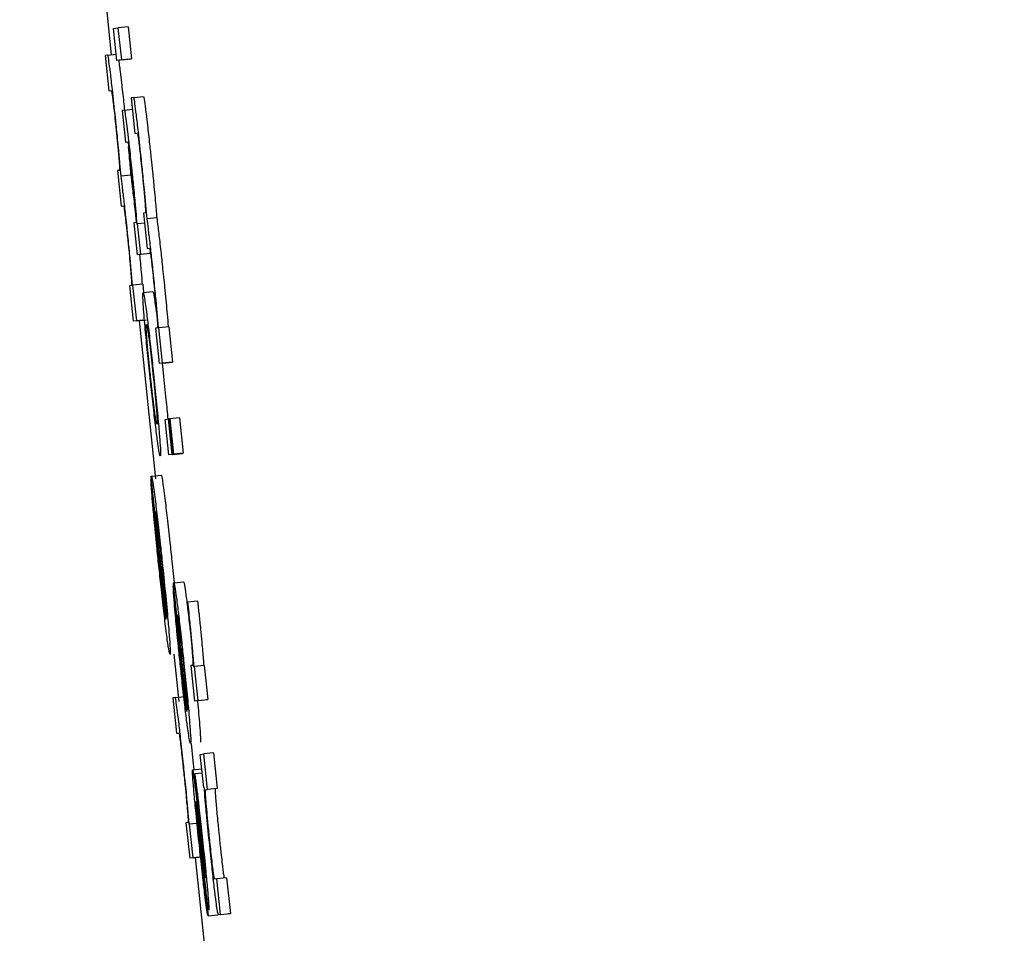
# Model space of a CAD drawing. Header units: inches. Extents: x 170 to 312, y 215 to 248.
# Tile 203 of 256: x 210.2557 to 210.2755, y 243.5862 to 243.6046. Entities that reach past the tile are written whole.
import ezdxf

# ---------------------------------------------------------------- set-up
doc = ezdxf.new("R2010")
doc.units = ezdxf.units.IN
doc.header["$LTSCALE"] = 0.25
doc.header["$MEASUREMENT"] = 0
doc.layers.add('ANNOTATIONS', color=1, linetype='Continuous')
doc.layers.add('MOTOR RH', color=7, linetype='Continuous')
doc.styles.add('ARIAL', font='arial.ttf', dxfattribs={"height": 0.09375})
doc.dimstyles.new('STANDARD$0', dxfattribs={"dimtxt": 0.09375, "dimasz": 0.09375, "dimexe": 0.03125, "dimexo": 0.046875, "dimgap": 0.09, "dimtad": 0, "dimtih": 1, "dimtoh": 1, "dimdec": 4, "dimzin": 0, "dimdsep": 46, "dimtxsty": 'ARIAL', "dimcen": 0.09, "dimadec": 0, "dimazin": 0, "dimtfac": 1, "dimtdec": 4, "dimtofl": 0, "dimtmove": 0, "dimatfit": 1, "dimfxl": 1, "dimtolj": 1, "dimtzin": 0, "dimarcsym": 0})

# ---------------------------------------------------------------- blocks, each defined once
blk = doc.blocks.new('*D31')
at = {"layer": 'ANNOTATIONS', "color": 0, "lineweight": -2, "transparency": 16777216}
for p, q in [((209.952995, 244.125047), (211.798957, 244.125047)), ((211.767707, 244.031297), (211.767707, 242.331666)), ((211.767707, 240.197174), (211.767707, 241.896805)), ((211.037182, 240.103424), (211.798957, 240.103424))]:
    blk.add_line(p, q, dxfattribs=at)
at = {"layer": 'ANNOTATIONS', "color": 0, "transparency": 16777216}
for points in [[(211.752082, 244.031297), (211.783332, 244.031297), (211.767707, 244.125047)], [(211.752082, 240.197174), (211.783332, 240.197174), (211.767707, 240.103424)]]:
    blk.add_solid(points, dxfattribs=at)
at = {"layer": 'defpoints', "color": 0, "transparency": 16777216}
for p in [(209.90612, 244.125047), (210.990307, 240.103424), (211.767707, 240.103424)]:
    blk.add_point(p, dxfattribs=at)
at = {"layer": 'ANNOTATIONS', "color": 0, "transparency": 16777216, "insert": (211.767707, 242.114236), "char_height": 0.09375, "attachment_point": 5, "style": 'ARIAL'}
blk.add_mtext('\\A1;OPENING\\PHEIGHT', dxfattribs=at)
blk = doc.blocks.new('*D32')
at = {"layer": 'ANNOTATIONS', "color": 0, "lineweight": -2, "transparency": 16777216}
for p, q in [((209.952995, 244.96103), (212.453946, 244.96103)), ((212.422696, 244.86728), (212.422696, 242.749657)), ((212.422696, 240.197174), (212.422696, 242.314797)), ((211.957527, 240.103424), (212.453946, 240.103424))]:
    blk.add_line(p, q, dxfattribs=at)
at = {"layer": 'ANNOTATIONS', "color": 0, "transparency": 16777216}
for points in [[(212.407071, 244.86728), (212.438321, 244.86728), (212.422696, 244.96103)], [(212.407071, 240.197174), (212.438321, 240.197174), (212.422696, 240.103424)]]:
    blk.add_solid(points, dxfattribs=at)
at = {"layer": 'defpoints', "color": 0, "transparency": 16777216}
for p in [(209.90612, 244.96103), (211.910652, 240.103424), (212.422696, 240.103424)]:
    blk.add_point(p, dxfattribs=at)
at = {"layer": 'ANNOTATIONS', "color": 0, "transparency": 16777216, "insert": (212.422696, 242.532227), "char_height": 0.09375, "attachment_point": 5, "style": 'ARIAL'}
blk.add_mtext('\\A1;TOTAL\\PHEIGHT', dxfattribs=at)

msp = doc.modelspace()

# ---------------------------------------------------------------- linework, layer by layer
at = {"layer": 'MOTOR RH'}
for p, q in [((210.257411, 243.604775), (210.257501, 243.603913)), ((210.25784, 243.604475), (210.257644, 243.604454)), ((210.25784, 243.604475), (210.257907, 243.603832)), ((210.257547, 243.604442), (210.257644, 243.604454)), ((210.257615, 243.603799), (210.257547, 243.604442)), ((210.257712, 243.603811), (210.257644, 243.604454)), ((210.257433, 243.603906), (210.257381, 243.603899)), ((210.257381, 243.603899), (210.257456, 243.603184)), ((210.257433, 243.603906), (210.257602, 243.603923)), ((210.257811, 243.603819), (210.257615, 243.603799)), ((210.257712, 243.603811), (210.257615, 243.603799)), ((210.257712, 243.603811), (210.257907, 243.603832)), ((210.257907, 243.603832), (210.257811, 243.603819)), ((210.257456, 243.603184), (210.257503, 243.603191)), ((210.257956, 243.603052), (210.258152, 243.603073)), ((210.257956, 243.603052), (210.257904, 243.603046)), ((210.257904, 243.603046), (210.257979, 243.602331)), ((210.257768, 243.6028), (210.257721, 243.602794)), ((210.257721, 243.602794), (210.257788, 243.602151)), ((210.257768, 243.6028), (210.257928, 243.602817)), ((210.257979, 243.602331), (210.258026, 243.602337)), ((210.257788, 243.602151), (210.257834, 243.602157)), ((210.257664, 243.601585), (210.257625, 243.601581)), ((210.257625, 243.601581), (210.2577, 243.600866)), ((210.257895, 243.601486), (210.2577, 243.601466)), ((210.2577, 243.600866), (210.257749, 243.600873)), ((210.258188, 243.600732), (210.258148, 243.600727)), ((210.258148, 243.600727), (210.258223, 243.600013)), ((210.258003, 243.600536), (210.257959, 243.60053)), ((210.257959, 243.60053), (210.258026, 243.599887)), ((210.258033, 243.600506), (210.258024, 243.600505)), ((210.25817, 243.60052), (210.258033, 243.600506)), ((210.258097, 243.599896), (210.258033, 243.600506)), ((210.258419, 243.600633), (210.258223, 243.600612)), ((210.258222, 243.599908), (210.258026, 243.599887)), ((210.258097, 243.599896), (210.258293, 243.599917)), ((210.258293, 243.599917), (210.258222, 243.599908)), ((210.258223, 243.600013), (210.258272, 243.600019)), ((210.258097, 243.599896), (210.258026, 243.599887)), ((210.257908, 243.599267), (210.257869, 243.599262)), ((210.257869, 243.599262), (210.257944, 243.598547)), ((210.257939, 243.599271), (210.257931, 243.59927)), ((210.258135, 243.599292), (210.257939, 243.599271)), ((210.258014, 243.598556), (210.257939, 243.599271)), ((210.258135, 243.599292), (210.258152, 243.599126)), ((210.258143, 243.599125), (210.258339, 243.599145)), ((210.258411, 243.598713), (210.258424, 243.598607)), ((210.258139, 243.598568), (210.257944, 243.598547)), ((210.258014, 243.598556), (210.257944, 243.598547)), ((210.258014, 243.598556), (210.25821, 243.598577)), ((210.258061, 243.59856), (210.258395, 243.595371)), ((210.258432, 243.598414), (210.258392, 243.598409)), ((210.258392, 243.598409), (210.258467, 243.597694)), ((210.258462, 243.598417), (210.258454, 243.598417)), ((210.258658, 243.598438), (210.258462, 243.598417)), ((210.258537, 243.597703), (210.258462, 243.598417)), ((210.258658, 243.598438), (210.258733, 243.597724)), ((210.258537, 243.597703), (210.258733, 243.597724)), ((210.258733, 243.597724), (210.258662, 243.597715)), ((210.258662, 243.597715), (210.258467, 243.597694)), ((210.258537, 243.597703), (210.258467, 243.597694)), ((210.258527, 243.5977), (210.258548, 243.597506)), ((210.258585, 243.59657), (210.258655, 243.596579)), ((210.25866, 243.595856), (210.258585, 243.59657)), ((210.258668, 243.596581), (210.258655, 243.596579)), ((210.258731, 243.595865), (210.258655, 243.596579)), ((210.258668, 243.596581), (210.258681, 243.596582)), ((210.258743, 243.595866), (210.258668, 243.596581)), ((210.258877, 243.596603), (210.258681, 243.596582)), ((210.258681, 243.596582), (210.258757, 243.595868)), ((210.258877, 243.596603), (210.258952, 243.595889)), ((210.258856, 243.595877), (210.25866, 243.595856)), ((210.258731, 243.595865), (210.25866, 243.595856)), ((210.258731, 243.595865), (210.258926, 243.595885)), ((210.258743, 243.595866), (210.258938, 243.595887)), ((210.258757, 243.595868), (210.258743, 243.595866)), ((210.258952, 243.595889), (210.258757, 243.595868)), ((210.258926, 243.595885), (210.258856, 243.595877)), ((210.258952, 243.595889), (210.258938, 243.595887)), ((210.25831, 243.595362), (210.258302, 243.595361)), ((210.258302, 243.595361), (210.258377, 243.594647)), ((210.258606, 243.592549), (210.258304, 243.595414)), ((210.25831, 243.59543), (210.258506, 243.595451)), ((210.258385, 243.594648), (210.258377, 243.594647)), ((210.258613, 243.59258), (210.258389, 243.594716)), ((210.258723, 243.593713), (210.258774, 243.593221)), ((210.258759, 243.593219), (210.258751, 243.593218)), ((210.258751, 243.593218), (210.258818, 243.592575)), ((210.259025, 243.590687), (210.258754, 243.593266)), ((210.25876, 243.593281), (210.258956, 243.593301)), ((210.259045, 243.592888), (210.259032, 243.592886)), ((210.259241, 243.592909), (210.259045, 243.592888)), ((210.259033, 243.590715), (210.258831, 243.592638)), ((210.258765, 243.591843), (210.258865, 243.590888)), ((210.259143, 243.591618), (210.259106, 243.591613)), ((210.259106, 243.591613), (210.259181, 243.590899)), ((210.25918, 243.591593), (210.259168, 243.591591)), ((210.259376, 243.591613), (210.25918, 243.591593)), ((210.259252, 243.590908), (210.25918, 243.591593)), ((210.259376, 243.591613), (210.259448, 243.590928)), ((210.258788, 243.590969), (210.258984, 243.59099)), ((210.258788, 243.590969), (210.258741, 243.590964)), ((210.258741, 243.590964), (210.258816, 243.590249)), ((210.259377, 243.590919), (210.259181, 243.590899)), ((210.259252, 243.590908), (210.259181, 243.590899)), ((210.259252, 243.590908), (210.259448, 243.590928)), ((210.259448, 243.590928), (210.259377, 243.590919)), ((210.258816, 243.590249), (210.258862, 243.590255)), ((210.259108, 243.590046), (210.259146, 243.589695)), ((210.259294, 243.589824), (210.259365, 243.589833)), ((210.259364, 243.589161), (210.259294, 243.589824)), ((210.259561, 243.589853), (210.259365, 243.589833)), ((210.25944, 243.589118), (210.259365, 243.589833)), ((210.259561, 243.589853), (210.259636, 243.589138)), ((210.259146, 243.589695), (210.259164, 243.58952)), ((210.259138, 243.589517), (210.259325, 243.589537)), ((210.259177, 243.58943), (210.259179, 243.589431)), ((210.259244, 243.588787), (210.259177, 243.58943)), ((210.259334, 243.589447), (210.259179, 243.589431)), ((210.259375, 243.589162), (210.259364, 243.589161)), ((210.259404, 243.589113), (210.25944, 243.589118)), ((210.259636, 243.589138), (210.25944, 243.589118)), ((210.259636, 243.589138), (210.2596, 243.589134)), ((210.25905, 243.588454), (210.259006, 243.588448)), ((210.259006, 243.588448), (210.259081, 243.587733)), ((210.25908, 243.588419), (210.259072, 243.588418)), ((210.259276, 243.58844), (210.25908, 243.588419)), ((210.259151, 243.587742), (210.25908, 243.588419)), ((210.259348, 243.587626), (210.259271, 243.588326)), ((210.259277, 243.588395), (210.259329, 243.587919)), ((210.259277, 243.587754), (210.259081, 243.587733)), ((210.259151, 243.587742), (210.259081, 243.587733)), ((210.259151, 243.587742), (210.259334, 243.587761)), ((210.259194, 243.587745), (210.25956, 243.584241)), ((210.259382, 243.587216), (210.25945, 243.586574)), ((210.259397, 243.587344), (210.2594, 243.587331)), ((210.259629, 243.587317), (210.259584, 243.587311)), ((210.259825, 243.587337), (210.259629, 243.587317)), ((210.259705, 243.586602), (210.259629, 243.587317)), ((210.259825, 243.587337), (210.2599, 243.586623)), ((210.259705, 243.586602), (210.2599, 243.586623)), ((210.2599, 243.586623), (210.259855, 243.586617)), ((210.25945, 243.586574), (210.259645, 243.586594)), ((210.259705, 243.586602), (210.259659, 243.586597))]:
    msp.add_line(p, q, dxfattribs=at)
for points, knots in [([(210.257485, 243.603557), (210.257474, 243.603639), (210.257454, 243.603803), (210.257438, 243.603896), (210.257434, 243.603903), (210.257433, 243.603906)], [0, 0, 0, 0, 0.3943949, 0.7896269, 1, 1, 1, 1]), ([(210.257651, 243.603803), (210.257656, 243.603765), (210.257664, 243.603708), (210.257676, 243.60361), (210.25768, 243.603577)], [0, 0, 0, 0, 0.66336, 1, 1, 1, 1]), ([(210.257586, 243.602647), (210.257565, 243.602843), (210.257529, 243.60318), (210.257498, 243.603446), (210.257485, 243.603557)], [0, 0, 0, 0, 0.582662, 1, 1, 1, 1]), ([(210.25768, 243.603577), (210.257689, 243.603503), (210.257711, 243.603324), (210.257742, 243.603045), (210.257762, 243.602855), (210.257768, 243.6028)], [0, 0, 0, 0, 0.332613, 0.807985, 1, 1, 1, 1]), ([(210.257503, 243.603191), (210.257506, 243.603184), (210.25751, 243.603175), (210.257527, 243.603063), (210.257544, 243.602922), (210.257566, 243.60273), (210.257581, 243.602594), (210.257589, 243.602519)], [0, 0, 0, 0, 0.332394, 0.502112, 0.673432, 0.820133, 1, 1, 1, 1]), ([(210.258152, 243.603073), (210.258155, 243.603062), (210.258162, 243.603041), (210.258184, 243.602881), (210.258199, 243.602756), (210.258203, 243.602724)], [0, 0, 0, 0, 0.425655, 0.853838, 1, 1, 1, 1]), ([(210.258008, 243.602703), (210.257997, 243.602785), (210.257977, 243.60295), (210.257962, 243.603042), (210.257957, 243.603049), (210.257956, 243.603052)], [0, 0, 0, 0, 0.3944666, 0.7896198, 1, 1, 1, 1]), ([(210.257916, 243.601635), (210.2579, 243.601786), (210.257873, 243.602044), (210.257835, 243.60237), (210.257806, 243.602606), (210.25778, 243.602776), (210.257772, 243.602791), (210.257768, 243.6028)], [0, 0, 0, 0, 0.212816, 0.36109, 0.509795, 0.704422, 1, 1, 1, 1]), ([(210.258109, 243.601793), (210.258088, 243.60199), (210.258052, 243.602327), (210.258021, 243.602593), (210.258008, 243.602703)], [0, 0, 0, 0, 0.582662, 1, 1, 1, 1]), ([(210.258203, 243.602724), (210.258212, 243.60265), (210.258234, 243.60247), (210.25827, 243.602147), (210.258294, 243.601913), (210.258305, 243.601814)], [0, 0, 0, 0, 0.288055, 0.699238, 1, 1, 1, 1]), ([(210.257648, 243.602041), (210.25764, 243.602118), (210.257621, 243.602311), (210.257599, 243.602521), (210.257586, 243.602647)], [0, 0, 0, 0, 0.403298, 1, 1, 1, 1]), ([(210.257589, 243.602519), (210.257598, 243.602426), (210.257617, 243.60224), (210.257638, 243.602018), (210.257648, 243.601907), (210.257652, 243.601862)], [0, 0, 0, 0, 0.3731707, 0.7461785, 1, 1, 1, 1]), ([(210.258026, 243.602337), (210.258029, 243.602331), (210.258034, 243.602321), (210.25805, 243.60221), (210.258068, 243.602068), (210.258089, 243.601876), (210.258104, 243.60174), (210.258112, 243.601665)], [0, 0, 0, 0, 0.332244, 0.501931, 0.673198, 0.820192, 1, 1, 1, 1]), ([(210.257834, 243.602157), (210.257838, 243.602148), (210.257844, 243.602136), (210.257865, 243.601981), (210.257883, 243.601829), (210.257903, 243.60165), (210.257916, 243.601531), (210.257922, 243.601472)], [0, 0, 0, 0, 0.413243, 0.568841, 0.725755, 0.86589, 1, 1, 1, 1]), ([(210.2577, 243.601466), (210.257692, 243.601551), (210.257677, 243.601724), (210.257658, 243.601934), (210.257648, 243.602041)], [0, 0, 0, 0, 0.494303, 1, 1, 1, 1]), ([(210.257843, 243.602061), (210.257851, 243.601981), (210.257871, 243.601768), (210.257886, 243.601595), (210.257895, 243.601486)], [0, 0, 0, 0, 0.376745, 1, 1, 1, 1]), ([(210.257652, 243.601862), (210.257657, 243.601801), (210.257669, 243.60165), (210.257669, 243.601594), (210.257666, 243.601588), (210.257664, 243.601585)], [0, 0, 0, 0, 0.314081, 0.776759, 1, 1, 1, 1]), ([(210.258171, 243.601187), (210.258163, 243.601265), (210.258144, 243.601458), (210.258122, 243.601668), (210.258109, 243.601793)], [0, 0, 0, 0, 0.403715, 1, 1, 1, 1]), ([(210.258305, 243.601814), (210.258314, 243.601729), (210.258336, 243.60152), (210.258355, 243.601325), (210.258366, 243.601208)], [0, 0, 0, 0, 0.402191, 1, 1, 1, 1]), ([(210.257895, 243.601486), (210.257903, 243.601433), (210.257919, 243.601306), (210.257941, 243.601117), (210.257954, 243.601007)], [0, 0, 0, 0, 0.4213984, 1, 1, 1, 1]), ([(210.257973, 243.601072), (210.257966, 243.601147), (210.257948, 243.601326), (210.257928, 243.601521), (210.257916, 243.601635)], [0, 0, 0, 0, 0.415639, 1, 1, 1, 1]), ([(210.258112, 243.601665), (210.258121, 243.601572), (210.258141, 243.601386), (210.258162, 243.601164), (210.258171, 243.601053), (210.258175, 243.601009)], [0, 0, 0, 0, 0.3731769, 0.7462018, 1, 1, 1, 1]), ([(210.257759, 243.600987), (210.257747, 243.601083), (210.257725, 243.601274), (210.257708, 243.601402), (210.2577, 243.601466)], [0, 0, 0, 0, 0.502991, 1, 1, 1, 1]), ([(210.257922, 243.601472), (210.257931, 243.601386), (210.257949, 243.601214), (210.257971, 243.600979), (210.257982, 243.600855), (210.257987, 243.600791)], [0, 0, 0, 0, 0.3242818, 0.647784, 1, 1, 1, 1]), ([(210.258223, 243.600612), (210.258215, 243.600697), (210.2582, 243.60087), (210.258181, 243.60108), (210.258171, 243.601187)], [0, 0, 0, 0, 0.494303, 1, 1, 1, 1]), ([(210.258366, 243.601208), (210.258374, 243.601128), (210.258394, 243.600915), (210.258409, 243.600741), (210.258419, 243.600633)], [0, 0, 0, 0, 0.37626, 1, 1, 1, 1]), ([(210.257819, 243.600436), (210.257811, 243.600508), (210.257791, 243.600698), (210.257771, 243.600876), (210.257759, 243.600987)], [0, 0, 0, 0, 0.377383, 1, 1, 1, 1]), ([(210.257954, 243.601007), (210.257962, 243.600941), (210.257979, 243.600787), (210.257997, 243.600618), (210.258007, 243.600522)], [0, 0, 0, 0, 0.427088, 1, 1, 1, 1]), ([(210.258024, 243.600505), (210.258017, 243.600587), (210.258003, 243.600755), (210.257983, 243.600966), (210.257973, 243.601072)], [0, 0, 0, 0, 0.493591, 1, 1, 1, 1]), ([(210.258175, 243.601009), (210.25818, 243.600948), (210.258192, 243.600797), (210.258192, 243.60074), (210.258189, 243.600734), (210.258188, 243.600732)], [0, 0, 0, 0, 0.314113, 0.776803, 1, 1, 1, 1]), ([(210.257749, 243.600873), (210.257752, 243.600867), (210.257755, 243.600859), (210.257769, 243.600765), (210.257785, 243.600639), (210.257804, 243.600466), (210.257818, 243.60034), (210.257825, 243.600267)], [0, 0, 0, 0, 0.3037331, 0.4749742, 0.6477057, 0.7965421, 1, 1, 1, 1]), ([(210.257987, 243.600791), (210.257994, 243.600706), (210.258006, 243.600566), (210.258004, 243.600544), (210.258003, 243.600536)], [0, 0, 0, 0, 0.611118, 1, 1, 1, 1]), ([(210.258282, 243.600133), (210.25827, 243.60023), (210.258248, 243.600421), (210.258231, 243.600549), (210.258223, 243.600612)], [0, 0, 0, 0, 0.5031647, 1, 1, 1, 1]), ([(210.258419, 243.600633), (210.258426, 243.600579), (210.258442, 243.600453), (210.258464, 243.600263), (210.258477, 243.600154)], [0, 0, 0, 0, 0.421406, 1, 1, 1, 1]), ([(210.257931, 243.59927), (210.257913, 243.59947), (210.257886, 243.599777), (210.257841, 243.600218), (210.257823, 243.600398), (210.257819, 243.600436)], [0, 0, 0, 0, 0.595211, 0.914894, 1, 1, 1, 1]), ([(210.257825, 243.600267), (210.257835, 243.600173), (210.257855, 243.599984), (210.257877, 243.599752), (210.257887, 243.599636), (210.257891, 243.599586)], [0, 0, 0, 0, 0.363254, 0.72698, 1, 1, 1, 1]), ([(210.258342, 243.599583), (210.258334, 243.599654), (210.258314, 243.599845), (210.258294, 243.600022), (210.258282, 243.600133)], [0, 0, 0, 0, 0.376588, 1, 1, 1, 1]), ([(210.258477, 243.600154), (210.258485, 243.600088), (210.258505, 243.599913), (210.258525, 243.599722), (210.258537, 243.599603)], [0, 0, 0, 0, 0.3771, 1, 1, 1, 1]), ([(210.258272, 243.600019), (210.258275, 243.600013), (210.258278, 243.600005), (210.258292, 243.599911), (210.258308, 243.599786), (210.258327, 243.599612), (210.258341, 243.599486), (210.258348, 243.599414)], [0, 0, 0, 0, 0.303886, 0.475197, 0.648, 0.796887, 1, 1, 1, 1]), ([(210.258071, 243.599892), (210.258083, 243.599771), (210.258104, 243.599548), (210.258119, 243.599371), (210.258126, 243.59929)], [0, 0, 0, 0, 0.542496, 1, 1, 1, 1]), ([(210.257891, 243.599586), (210.257896, 243.599525), (210.257908, 243.599378), (210.257913, 243.599281), (210.25791, 243.599271), (210.257908, 243.599267)], [0, 0, 0, 0, 0.301701, 0.733538, 1, 1, 1, 1]), ([(210.258454, 243.598417), (210.258436, 243.598616), (210.258409, 243.598924), (210.258364, 243.599365), (210.258346, 243.599545), (210.258342, 243.599583)], [0, 0, 0, 0, 0.595018, 0.914926, 1, 1, 1, 1]), ([(210.258537, 243.599603), (210.258553, 243.599457), (210.258587, 243.599123), (210.258623, 243.598735), (210.258642, 243.598519), (210.258649, 243.598437)], [0, 0, 0, 0, 0.328368, 0.745295, 1, 1, 1, 1]), ([(210.258348, 243.599414), (210.258358, 243.599319), (210.258378, 243.59913), (210.2584, 243.598898), (210.25841, 243.598782), (210.258414, 243.598732)], [0, 0, 0, 0, 0.363641, 0.727143, 1, 1, 1, 1]), ([(210.258163, 243.598667), (210.258157, 243.598748), (210.258139, 243.598973), (210.258135, 243.599105), (210.258141, 243.599119), (210.258143, 243.599125)], [0, 0, 0, 0, 0.264048, 0.726649, 1, 1, 1, 1]), ([(210.258143, 243.599125), (210.25815, 243.599112), (210.258162, 243.599088), (210.258199, 243.598812), (210.258215, 243.598692)], [0, 0, 0, 0, 0.5647654, 1, 1, 1, 1]), ([(210.258339, 243.599145), (210.258346, 243.599132), (210.258358, 243.599109), (210.258395, 243.598833), (210.258411, 243.598713)], [0, 0, 0, 0, 0.564767, 1, 1, 1, 1]), ([(210.258414, 243.598732), (210.258419, 243.598672), (210.258431, 243.598525), (210.258436, 243.598427), (210.258433, 243.598417), (210.258432, 243.598414)], [0, 0, 0, 0, 0.301477, 0.733497, 1, 1, 1, 1]), ([(210.258278, 243.597476), (210.25826, 243.597647), (210.258225, 243.597991), (210.258185, 243.598403), (210.258169, 243.598591), (210.258163, 243.598667)], [0, 0, 0, 0, 0.374185, 0.75074, 1, 1, 1, 1]), ([(210.258215, 243.598692), (210.258229, 243.598586), (210.258255, 243.598373), (210.258305, 243.597935), (210.258337, 243.597631), (210.258353, 243.597485)], [0, 0, 0, 0, 0.341483, 0.68391, 1, 1, 1, 1]), ([(210.25822, 243.598198), (210.258215, 243.598265), (210.258201, 243.59845), (210.258206, 243.598478), (210.25821, 243.598481), (210.258211, 243.598482)], [0, 0, 0, 0, 0.333375, 0.921928, 1, 1, 1, 1]), ([(210.258211, 243.598482), (210.258214, 243.598476), (210.258221, 243.598465), (210.258239, 243.598355), (210.258255, 243.598235), (210.258258, 243.598219)], [0, 0, 0, 0, 0.408905, 0.922241, 1, 1, 1, 1]), ([(210.258289, 243.597477), (210.258279, 243.597575), (210.258258, 243.597771), (210.258234, 243.598024), (210.258224, 243.598143), (210.25822, 243.598198)], [0, 0, 0, 0, 0.347825, 0.697267, 1, 1, 1, 1]), ([(210.258258, 243.598219), (210.258265, 243.598157), (210.258281, 243.598033), (210.258312, 243.597763), (210.258332, 243.597573), (210.258342, 243.59748)], [0, 0, 0, 0, 0.339076, 0.680161, 1, 1, 1, 1]), ([(210.258414, 243.596283), (210.258399, 243.596399), (210.258371, 243.59663), (210.258321, 243.597068), (210.258291, 243.597356), (210.258278, 243.597476)], [0, 0, 0, 0, 0.368182, 0.738105, 1, 1, 1, 1]), ([(210.258372, 243.596753), (210.258363, 243.596824), (210.258345, 243.596967), (210.258314, 243.597237), (210.258296, 243.597411), (210.258289, 243.597477)], [0, 0, 0, 0, 0.382013, 0.767131, 1, 1, 1, 1]), ([(210.258342, 243.59748), (210.258356, 243.597348), (210.258379, 243.597127), (210.258404, 243.596861), (210.25842, 243.596659), (210.258429, 243.5965), (210.258424, 243.596485), (210.258421, 243.596475)], [0, 0, 0, 0, 0.1917677, 0.321604, 0.4512803, 0.660078, 1, 1, 1, 1]), ([(210.258353, 243.597485), (210.258371, 243.597303), (210.258409, 243.596938), (210.258448, 243.596525), (210.258464, 243.596342), (210.258469, 243.59628)], [0, 0, 0, 0, 0.395795, 0.794662, 1, 1, 1, 1]), ([(210.258548, 243.597506), (210.258568, 243.597321), (210.258603, 243.596983), (210.258629, 243.596704), (210.25864, 243.596577)], [0, 0, 0, 0, 0.545475, 1, 1, 1, 1]), ([(210.258421, 243.596475), (210.258418, 243.59648), (210.258411, 243.59649), (210.258393, 243.596592), (210.258375, 243.596731), (210.258372, 243.596753)], [0, 0, 0, 0, 0.374961, 0.897198, 1, 1, 1, 1]), ([(210.258489, 243.595832), (210.258485, 243.595839), (210.258475, 243.595855), (210.258448, 243.596016), (210.25842, 243.596233), (210.258414, 243.596283)], [0, 0, 0, 0, 0.3323324, 0.8446919, 1, 1, 1, 1]), ([(210.258469, 243.59628), (210.258476, 243.596198), (210.258493, 243.595979), (210.258497, 243.595851), (210.258491, 243.595837), (210.258489, 243.595832)], [0, 0, 0, 0, 0.271127, 0.727289, 1, 1, 1, 1]), ([(210.258347, 243.594757), (210.258339, 243.594853), (210.258318, 243.595084), (210.258304, 243.595278), (210.258302, 243.595341), (210.258302, 243.595361)], [0, 0, 0, 0, 0.325025, 0.780308, 1, 1, 1, 1]), ([(210.258304, 243.595414), (210.258305, 243.595418), (210.258307, 243.595425), (210.258309, 243.595428), (210.25831, 243.59543)], [0, 0, 0, 0, 0.499948, 1, 1, 1, 1]), ([(210.25831, 243.59543), (210.258314, 243.595424), (210.258322, 243.595407), (210.258348, 243.595245), (210.258376, 243.595031), (210.258385, 243.59496)], [0, 0, 0, 0, 0.301493, 0.767502, 1, 1, 1, 1]), ([(210.258506, 243.595451), (210.25851, 243.595444), (210.258518, 243.595428), (210.258544, 243.595266), (210.258571, 243.595051), (210.258581, 243.59498)], [0, 0, 0, 0, 0.301425, 0.767378, 1, 1, 1, 1]), ([(210.258385, 243.59496), (210.2584, 243.594834), (210.258431, 243.594582), (210.258482, 243.59412), (210.258514, 243.59382), (210.258528, 243.593693)], [0, 0, 0, 0, 0.3656239, 0.7315037, 1, 1, 1, 1]), ([(210.258581, 243.59498), (210.258596, 243.594854), (210.258627, 243.594602), (210.258678, 243.594141), (210.25871, 243.593841), (210.258723, 243.593713)], [0, 0, 0, 0, 0.36536, 0.731198, 1, 1, 1, 1]), ([(210.25846, 243.593617), (210.258446, 243.59375), (210.258412, 243.594076), (210.258374, 243.59447), (210.258353, 243.594691), (210.258347, 243.594757)], [0, 0, 0, 0, 0.326541, 0.798296, 1, 1, 1, 1]), ([(210.258377, 243.594647), (210.25838, 243.594602), (210.258386, 243.594512), (210.258397, 243.594381), (210.258402, 243.594315)], [0, 0, 0, 0, 0.495813, 1, 1, 1, 1]), ([(210.258389, 243.594716), (210.258396, 243.594683), (210.258407, 243.59463), (210.258435, 243.594416), (210.258465, 243.594165), (210.258495, 243.593902), (210.258512, 243.59374), (210.258519, 243.593673)], [0, 0, 0, 0, 0.336441, 0.526307, 0.717718, 0.882823, 1, 1, 1, 1]), ([(210.258402, 243.594315), (210.258406, 243.594275), (210.258414, 243.594181), (210.258425, 243.59407), (210.258431, 243.594006)], [0, 0, 0, 0, 0.425604, 1, 1, 1, 1]), ([(210.258431, 243.594006), (210.258435, 243.593973), (210.258441, 243.593906), (210.258454, 243.59378), (210.258464, 243.593687), (210.25847, 243.593629)], [0, 0, 0, 0, 0.273621, 0.54752, 1, 1, 1, 1]), ([(210.258607, 243.592314), (210.258592, 243.59244), (210.258561, 243.592693), (210.258508, 243.593166), (210.258475, 243.593479), (210.25846, 243.593617)], [0, 0, 0, 0, 0.358209, 0.716824, 1, 1, 1, 1]), ([(210.25847, 243.593629), (210.258477, 243.593557), (210.258496, 243.59338), (210.258515, 243.593216), (210.258526, 243.593118)], [0, 0, 0, 0, 0.40598, 1, 1, 1, 1]), ([(210.258519, 243.593673), (210.258532, 243.593542), (210.258559, 243.593283), (210.258579, 243.593071), (210.258589, 243.592965)], [0, 0, 0, 0, 0.505209, 1, 1, 1, 1]), ([(210.258528, 243.593693), (210.258549, 243.593484), (210.258593, 243.593064), (210.258636, 243.592614), (210.258653, 243.592411), (210.258658, 243.592355)], [0, 0, 0, 0, 0.417909, 0.8384967, 1, 1, 1, 1]), ([(210.25879, 243.592674), (210.258782, 243.592766), (210.258763, 243.592989), (210.258752, 243.593151), (210.258751, 243.593204), (210.258751, 243.593218)], [0, 0, 0, 0, 0.336298, 0.819954, 1, 1, 1, 1]), ([(210.258754, 243.593266), (210.258755, 243.593269), (210.258757, 243.593276), (210.258759, 243.593279), (210.25876, 243.593281)], [0, 0, 0, 0, 0.499985, 1, 1, 1, 1]), ([(210.25876, 243.593281), (210.258763, 243.593275), (210.258772, 243.59326), (210.258797, 243.593108), (210.258823, 243.592909), (210.25883, 243.592857)], [0, 0, 0, 0, 0.305633, 0.818152, 1, 1, 1, 1]), ([(210.258956, 243.593301), (210.258959, 243.593296), (210.258968, 243.59328), (210.258993, 243.593128), (210.259019, 243.59293), (210.259025, 243.592878)], [0, 0, 0, 0, 0.305636, 0.818295, 1, 1, 1, 1]), ([(210.258526, 243.593118), (210.258533, 243.593059), (210.25855, 243.592911), (210.258563, 243.592807), (210.258571, 243.592744)], [0, 0, 0, 0, 0.395911, 1, 1, 1, 1]), ([(210.258589, 243.592965), (210.258594, 243.5929), (210.258609, 243.592725), (210.258613, 243.592632), (210.258613, 243.592591), (210.258613, 243.59258)], [0, 0, 0, 0, 0.298192, 0.802701, 1, 1, 1, 1]), ([(210.25883, 243.592857), (210.258843, 243.59275), (210.25887, 243.592533), (210.258917, 243.592116), (210.258946, 243.591837), (210.258959, 243.591717)], [0, 0, 0, 0, 0.361376, 0.724405, 1, 1, 1, 1]), ([(210.259025, 243.592878), (210.259038, 243.592773), (210.259057, 243.592623), (210.259082, 243.592407), (210.259089, 243.592342)], [0, 0, 0, 0, 0.6943812, 1, 1, 1, 1]), ([(210.259032, 243.592886), (210.259035, 243.592861), (210.25904, 243.59281), (210.259049, 243.592728), (210.259055, 243.592672), (210.259058, 243.592641)], [0, 0, 0, 0, 0.308243, 0.618001, 1, 1, 1, 1]), ([(210.259074, 243.592624), (210.259065, 243.5927), (210.259056, 243.592789), (210.259046, 243.592876), (210.259045, 243.592888)], [0, 0, 0, 0, 0.865377, 1, 1, 1, 1]), ([(210.259241, 243.592909), (210.259246, 243.592865), (210.259255, 243.592778), (210.259264, 243.592689), (210.259269, 243.592644)], [0, 0, 0, 0, 0.498411, 1, 1, 1, 1]), ([(210.258571, 243.592744), (210.258578, 243.5927), (210.258594, 243.59259), (210.258601, 243.592564), (210.258606, 243.592549)], [0, 0, 0, 0, 0.39662, 1, 1, 1, 1]), ([(210.258891, 243.591648), (210.258878, 243.591767), (210.258849, 243.592048), (210.258814, 243.592405), (210.258796, 243.592602), (210.25879, 243.592674)], [0, 0, 0, 0, 0.319283, 0.75255, 1, 1, 1, 1]), ([(210.258818, 243.592575), (210.258821, 243.592536), (210.258826, 243.592456), (210.258835, 243.592337), (210.25884, 243.592277)], [0, 0, 0, 0, 0.496107, 1, 1, 1, 1]), ([(210.258831, 243.592638), (210.25884, 243.592598), (210.258852, 243.592542), (210.258885, 243.592282), (210.258912, 243.592053), (210.258934, 243.591847), (210.258947, 243.591732), (210.25895, 243.5917)], [0, 0, 0, 0, 0.451363, 0.619328, 0.788422, 0.940541, 1, 1, 1, 1]), ([(210.259058, 243.592641), (210.259071, 243.592516), (210.259095, 243.59229), (210.259123, 243.591999), (210.259133, 243.591873), (210.259138, 243.591813)], [0, 0, 0, 0, 0.390526, 0.706016, 1, 1, 1, 1]), ([(210.259168, 243.591591), (210.25916, 243.591701), (210.259147, 243.591873), (210.259114, 243.592224), (210.25909, 243.592469), (210.259076, 243.592603), (210.259074, 243.592624)], [0, 0, 0, 0, 0.4474183, 0.6999864, 0.9548846, 1, 1, 1, 1]), ([(210.259269, 243.592644), (210.25928, 243.592544), (210.2593, 243.592344), (210.259331, 243.592024), (210.259351, 243.591787), (210.259361, 243.591657), (210.259364, 243.591612)], [0, 0, 0, 0, 0.222542, 0.444529, 0.808259, 1, 1, 1, 1]), ([(210.258685, 243.591835), (210.258678, 243.591852), (210.258666, 243.591881), (210.258632, 243.592118), (210.258611, 243.592283), (210.258607, 243.592314)], [0, 0, 0, 0, 0.52439, 0.909627, 1, 1, 1, 1]), ([(210.258658, 243.592355), (210.258666, 243.59226), (210.258685, 243.592023), (210.258693, 243.59186), (210.258687, 243.591843), (210.258685, 243.591835)], [0, 0, 0, 0, 0.276431, 0.692176, 1, 1, 1, 1]), ([(210.25884, 243.592277), (210.258844, 243.592236), (210.258851, 243.592152), (210.258861, 243.59205), (210.258866, 243.591998)], [0, 0, 0, 0, 0.490301, 1, 1, 1, 1]), ([(210.258866, 243.591998), (210.258869, 243.591969), (210.258875, 243.591909), (210.258886, 243.591796), (210.258895, 243.591712), (210.258901, 243.591659)], [0, 0, 0, 0, 0.271923, 0.544757, 1, 1, 1, 1]), ([(210.259138, 243.591813), (210.259141, 243.591768), (210.259151, 243.591628), (210.259147, 243.591622), (210.259143, 243.591618)], [0, 0, 0, 0, 0.3237364, 1, 1, 1, 1]), ([(210.259024, 243.590476), (210.259011, 243.590584), (210.258984, 243.5908), (210.258935, 243.591229), (210.258905, 243.591518), (210.258891, 243.591648)], [0, 0, 0, 0, 0.354845, 0.711449, 1, 1, 1, 1]), ([(210.258901, 243.591659), (210.258908, 243.591592), (210.258925, 243.591432), (210.258941, 243.591285), (210.258951, 243.5912)], [0, 0, 0, 0, 0.414825, 1, 1, 1, 1]), ([(210.25895, 243.5917), (210.258961, 243.591592), (210.258983, 243.591377), (210.259003, 243.591168), (210.259011, 243.591076), (210.259013, 243.591063)], [0, 0, 0, 0, 0.458173, 0.919408, 1, 1, 1, 1]), ([(210.258959, 243.591717), (210.258977, 243.591543), (210.259013, 243.591195), (210.259053, 243.590781), (210.259069, 243.590588), (210.259076, 243.590513)], [0, 0, 0, 0, 0.377576, 0.756836, 1, 1, 1, 1]), ([(210.258951, 243.5912), (210.258958, 243.591142), (210.258974, 243.591006), (210.258986, 243.590915), (210.258993, 243.590863)], [0, 0, 0, 0, 0.423509, 1, 1, 1, 1]), ([(210.259013, 243.591063), (210.259017, 243.591009), (210.25903, 243.590852), (210.259033, 243.590767), (210.259033, 243.590728), (210.259033, 243.590715)], [0, 0, 0, 0, 0.261543, 0.769935, 1, 1, 1, 1]), ([(210.25895, 243.589674), (210.258933, 243.589837), (210.258903, 243.590119), (210.258861, 243.590489), (210.258828, 243.590754), (210.258801, 243.590943), (210.258793, 243.590959), (210.258788, 243.590969)], [0, 0, 0, 0, 0.219166, 0.377983, 0.537635, 0.720468, 1, 1, 1, 1]), ([(210.258993, 243.590863), (210.258999, 243.590823), (210.259014, 243.590723), (210.259021, 243.590701), (210.259025, 243.590687)], [0, 0, 0, 0, 0.400848, 1, 1, 1, 1]), ([(210.259238, 243.590905), (210.259242, 243.590858), (210.259256, 243.590711), (210.259265, 243.590606), (210.259271, 243.590534)], [0, 0, 0, 0, 0.317007, 1, 1, 1, 1]), ([(210.259097, 243.590045), (210.259093, 243.590051), (210.259083, 243.590067), (210.259057, 243.590224), (210.25903, 243.590431), (210.259024, 243.590476)], [0, 0, 0, 0, 0.338039, 0.8573581, 1, 1, 1, 1]), ([(210.259076, 243.590513), (210.259082, 243.590429), (210.2591, 243.590204), (210.259105, 243.590066), (210.259099, 243.590051), (210.259097, 243.590045)], [0, 0, 0, 0, 0.2662525, 0.7120711, 1, 1, 1, 1]), ([(210.259271, 243.590534), (210.259278, 243.59045), (210.259296, 243.590225), (210.259301, 243.590087), (210.259295, 243.590071), (210.259293, 243.590065)], [0, 0, 0, 0, 0.266252, 0.712054, 1, 1, 1, 1]), ([(210.258862, 243.590255), (210.258865, 243.590248), (210.25887, 243.590238), (210.258888, 243.590119), (210.258907, 243.589959), (210.258932, 243.58974), (210.258949, 243.589583), (210.258958, 243.589494)], [0, 0, 0, 0, 0.308089, 0.481219, 0.65589, 0.804812, 1, 1, 1, 1]), ([(210.259014, 243.589049), (210.259006, 243.589131), (210.258986, 243.589331), (210.258964, 243.589546), (210.25895, 243.589674)], [0, 0, 0, 0, 0.4061106, 1, 1, 1, 1]), ([(210.258958, 243.589494), (210.258969, 243.589389), (210.258991, 243.58918), (210.259015, 243.588924), (210.259026, 243.588793), (210.259031, 243.588737)], [0, 0, 0, 0, 0.364384, 0.727549, 1, 1, 1, 1]), ([(210.259163, 243.589127), (210.259155, 243.589221), (210.259139, 243.58941), (210.259135, 243.589507), (210.259137, 243.589515), (210.259138, 243.589517)], [0, 0, 0, 0, 0.414113, 0.829396, 1, 1, 1, 1]), ([(210.259138, 243.589517), (210.259139, 243.589516), (210.259142, 243.589513), (210.259147, 243.589486), (210.25915, 243.589471)], [0, 0, 0, 0, 0.4381196, 1, 1, 1, 1]), ([(210.25915, 243.589471), (210.259155, 243.589438), (210.259164, 243.589382), (210.25918, 243.589254), (210.259189, 243.58918), (210.25919, 243.589167)], [0, 0, 0, 0, 0.525669, 0.914589, 1, 1, 1, 1]), ([(210.259179, 243.589431), (210.259183, 243.589414), (210.259191, 243.58938), (210.259214, 243.589207), (210.259231, 243.589072), (210.259236, 243.58903)], [0, 0, 0, 0, 0.405905, 0.813249, 1, 1, 1, 1]), ([(210.259072, 243.588418), (210.259063, 243.588512), (210.259047, 243.588701), (210.259025, 243.588932), (210.259014, 243.589049)], [0, 0, 0, 0, 0.494112, 1, 1, 1, 1]), ([(210.259269, 243.58805), (210.259248, 243.58825), (210.259213, 243.588591), (210.259178, 243.588948), (210.259166, 243.589089), (210.259163, 243.589127)], [0, 0, 0, 0, 0.5115499, 0.8704789, 1, 1, 1, 1]), ([(210.25919, 243.589167), (210.259199, 243.589088), (210.259227, 243.588848), (210.259257, 243.588577), (210.259277, 243.588395)], [0, 0, 0, 0, 0.327083, 1, 1, 1, 1]), ([(210.259236, 243.58903), (210.259247, 243.588941), (210.259272, 243.588721), (210.259311, 243.588365), (210.259337, 243.588119), (210.259347, 243.588034)], [0, 0, 0, 0, 0.308579, 0.75837, 1, 1, 1, 1]), ([(210.259493, 243.587918), (210.259472, 243.588116), (210.259438, 243.588449), (210.259399, 243.588854), (210.259383, 243.589057), (210.259376, 243.589141), (210.259375, 243.589162)], [0, 0, 0, 0, 0.386262, 0.648501, 0.910748, 1, 1, 1, 1]), ([(210.259398, 243.589068), (210.259398, 243.589082), (210.259399, 243.589111), (210.259402, 243.589112), (210.259404, 243.589113)], [0, 0, 0, 0, 0.496869, 1, 1, 1, 1]), ([(210.259411, 243.58888), (210.259408, 243.588917), (210.259401, 243.589002), (210.259399, 243.589044), (210.259398, 243.589068)], [0, 0, 0, 0, 0.4377835, 1, 1, 1, 1]), ([(210.2596, 243.589134), (210.259598, 243.589133), (210.259595, 243.589132), (210.259594, 243.589102), (210.259594, 243.589088)], [0, 0, 0, 0, 0.498185, 1, 1, 1, 1]), ([(210.259594, 243.589088), (210.259595, 243.589071), (210.259596, 243.589031), (210.259603, 243.588948), (210.259606, 243.588901)], [0, 0, 0, 0, 0.438401, 1, 1, 1, 1]), ([(210.259204, 243.588874), (210.259204, 243.588869), (210.259203, 243.588858), (210.259209, 243.588772), (210.259216, 243.588695), (210.259219, 243.588665)], [0, 0, 0, 0, 0.3766674, 0.755325, 1, 1, 1, 1]), ([(210.25921, 243.588846), (210.259209, 243.588851), (210.259208, 243.58886), (210.259206, 243.58887), (210.259205, 243.588873), (210.259204, 243.588874)], [0, 0, 0, 0, 0.305348, 0.610419, 1, 1, 1, 1]), ([(210.259227, 243.588723), (210.259224, 243.588745), (210.259219, 243.588786), (210.259214, 243.588823), (210.259211, 243.588838), (210.25921, 243.588846)], [0, 0, 0, 0, 0.373409, 0.682873, 1, 1, 1, 1]), ([(210.259488, 243.588068), (210.259477, 243.588173), (210.259455, 243.588384), (210.259428, 243.588672), (210.259416, 243.58881), (210.259411, 243.58888)], [0, 0, 0, 0, 0.327346, 0.65521, 1, 1, 1, 1]), ([(210.259606, 243.588901), (210.259615, 243.588802), (210.259629, 243.588637), (210.259659, 243.58833), (210.259676, 243.588158), (210.259684, 243.588089)], [0, 0, 0, 0, 0.464742, 0.781025, 1, 1, 1, 1]), ([(210.259031, 243.588737), (210.259038, 243.588657), (210.25905, 243.58852), (210.259052, 243.588457), (210.25905, 243.588454), (210.25905, 243.588454)], [0, 0, 0, 0, 0.537263, 0.912218, 1, 1, 1, 1]), ([(210.259219, 243.588665), (210.259225, 243.588597), (210.259241, 243.588422), (210.259263, 243.588213), (210.259276, 243.588086)], [0, 0, 0, 0, 0.389409, 1, 1, 1, 1]), ([(210.259271, 243.588326), (210.259264, 243.588395), (210.259249, 243.588534), (210.259234, 243.58866), (210.259227, 243.588723)], [0, 0, 0, 0, 0.495205, 1, 1, 1, 1]), ([(210.259267, 243.588644), (210.259264, 243.588667), (210.259257, 243.588721), (210.25925, 243.58876), (210.259246, 243.588778), (210.259244, 243.588787)], [0, 0, 0, 0, 0.268967, 0.63055, 1, 1, 1, 1]), ([(210.259299, 243.58837), (210.25929, 243.58845), (210.259278, 243.588552), (210.259269, 243.588628), (210.259267, 243.588644)], [0, 0, 0, 0, 0.782042, 1, 1, 1, 1]), ([(210.259338, 243.588009), (210.259332, 243.588069), (210.259319, 243.588193), (210.259306, 243.58831), (210.259299, 243.58837)], [0, 0, 0, 0, 0.492595, 1, 1, 1, 1]), ([(210.259391, 243.586952), (210.259378, 243.587061), (210.259348, 243.587311), (210.259305, 243.587711), (210.259278, 243.587969), (210.259269, 243.58805)], [0, 0, 0, 0, 0.3456278, 0.791489, 1, 1, 1, 1]), ([(210.259276, 243.588086), (210.259292, 243.587936), (210.259316, 243.587715), (210.259337, 243.587534), (210.259344, 243.587477)], [0, 0, 0, 0, 0.680721, 1, 1, 1, 1]), ([(210.259387, 243.587516), (210.259381, 243.58758), (210.259367, 243.587729), (210.259349, 243.587908), (210.259338, 243.588009)], [0, 0, 0, 0, 0.431607, 1, 1, 1, 1]), ([(210.259347, 243.588034), (210.259367, 243.587841), (210.259401, 243.587513), (210.259431, 243.587192), (210.259442, 243.587069), (210.259444, 243.587047)], [0, 0, 0, 0, 0.54036, 0.9157, 1, 1, 1, 1]), ([(210.259551, 243.587503), (210.259545, 243.587556), (210.259532, 243.587662), (210.25951, 243.587864), (210.259495, 243.588), (210.259488, 243.588068)], [0, 0, 0, 0, 0.336802, 0.671563, 1, 1, 1, 1]), ([(210.259684, 243.588089), (210.259694, 243.587991), (210.259712, 243.587823), (210.259734, 243.58763), (210.259743, 243.587551), (210.259747, 243.587523)], [0, 0, 0, 0, 0.473053, 0.814429, 1, 1, 1, 1]), ([(210.259329, 243.587919), (210.259338, 243.587836), (210.259355, 243.587688), (210.259374, 243.58752), (210.259382, 243.58745), (210.259384, 243.587433)], [0, 0, 0, 0, 0.492249, 0.875891, 1, 1, 1, 1]), ([(210.259601, 243.586947), (210.259588, 243.587053), (210.259563, 243.587264), (210.259525, 243.587614), (210.259502, 243.587832), (210.259493, 243.587918)], [0, 0, 0, 0, 0.378951, 0.756006, 1, 1, 1, 1]), ([(210.259416, 243.587026), (210.259408, 243.587099), (210.259386, 243.587286), (210.259363, 243.587498), (210.259348, 243.587626)], [0, 0, 0, 0, 0.39105, 1, 1, 1, 1]), ([(210.259344, 243.587477), (210.25935, 243.58743), (210.259363, 243.587318), (210.259375, 243.587245), (210.25938, 243.587225), (210.259382, 243.587216)], [0, 0, 0, 0, 0.29088, 0.69213, 1, 1, 1, 1]), ([(210.259384, 243.587433), (210.259385, 243.587422), (210.259388, 243.587398), (210.259393, 243.587367), (210.259395, 243.587353), (210.259397, 243.587344)], [0, 0, 0, 0, 0.227244, 0.534044, 1, 1, 1, 1]), ([(210.2594, 243.587331), (210.2594, 243.587335), (210.259401, 243.587344), (210.259396, 243.587419), (210.25939, 243.587488), (210.259387, 243.587516)], [0, 0, 0, 0, 0.368304, 0.738579, 1, 1, 1, 1]), ([(210.259584, 243.587311), (210.259581, 243.587317), (210.259576, 243.587325), (210.259562, 243.58742), (210.259553, 243.587484), (210.259551, 243.587503)], [0, 0, 0, 0, 0.611647, 0.887055, 1, 1, 1, 1]), ([(210.259747, 243.587523), (210.259752, 243.587482), (210.259766, 243.587375), (210.259774, 243.587341), (210.259777, 243.587337), (210.259778, 243.587336)], [0, 0, 0, 0, 0.328685, 0.838863, 1, 1, 1, 1]), ([(210.259455, 243.586736), (210.259449, 243.586774), (210.259439, 243.586836), (210.259423, 243.586974), (210.259416, 243.587026)], [0, 0, 0, 0, 0.6165512, 1, 1, 1, 1]), ([(210.259444, 243.587047), (210.259451, 243.586965), (210.259465, 243.5868), (210.25947, 243.586701), (210.259467, 243.586691), (210.259466, 243.586688)], [0, 0, 0, 0, 0.377493, 0.755029, 1, 1, 1, 1]), ([(210.25945, 243.586574), (210.259445, 243.586586), (210.259437, 243.586607), (210.259412, 243.586783), (210.259396, 243.586913), (210.259391, 243.586952)], [0, 0, 0, 0, 0.500455, 0.851297, 1, 1, 1, 1]), ([(210.259659, 243.586597), (210.259655, 243.586604), (210.259647, 243.586618), (210.259627, 243.586744), (210.259609, 243.586887), (210.259601, 243.586947)], [0, 0, 0, 0, 0.470195, 0.777233, 1, 1, 1, 1]), ([(210.259466, 243.586688), (210.259465, 243.586689), (210.259463, 243.586693), (210.259457, 243.586721), (210.259455, 243.586736)], [0, 0, 0, 0, 0.495399, 1, 1, 1, 1])]:
    msp.add_open_spline(points, degree=3, knots=knots, dxfattribs=at)

# ---------------------------------------------------------------- dimensions: what is measured, and where the dimension line sits
at = {"layer": 'ANNOTATIONS'}
for base, p1, p2, text, picture, middle in [((212.422696, 240.103424), (209.90612, 244.96103), (211.910652, 240.103424), 'TOTAL\\PHEIGHT', '*D32', (212.422696, 242.532227)), ((211.767707, 240.103424), (209.90612, 244.125047), (210.990307, 240.103424), 'OPENING\\PHEIGHT', '*D31', (211.767707, 242.114236))]:
    dim = msp.add_linear_dim(base=base, p1=p1, p2=p2, angle=90, text=text, dimstyle='STANDARD$0', dxfattribs=at)
    dim.commit()
    dim.dimension.update_dxf_attribs({"geometry": picture, "text_midpoint": middle})

doc.saveas('drawing.dxf')
